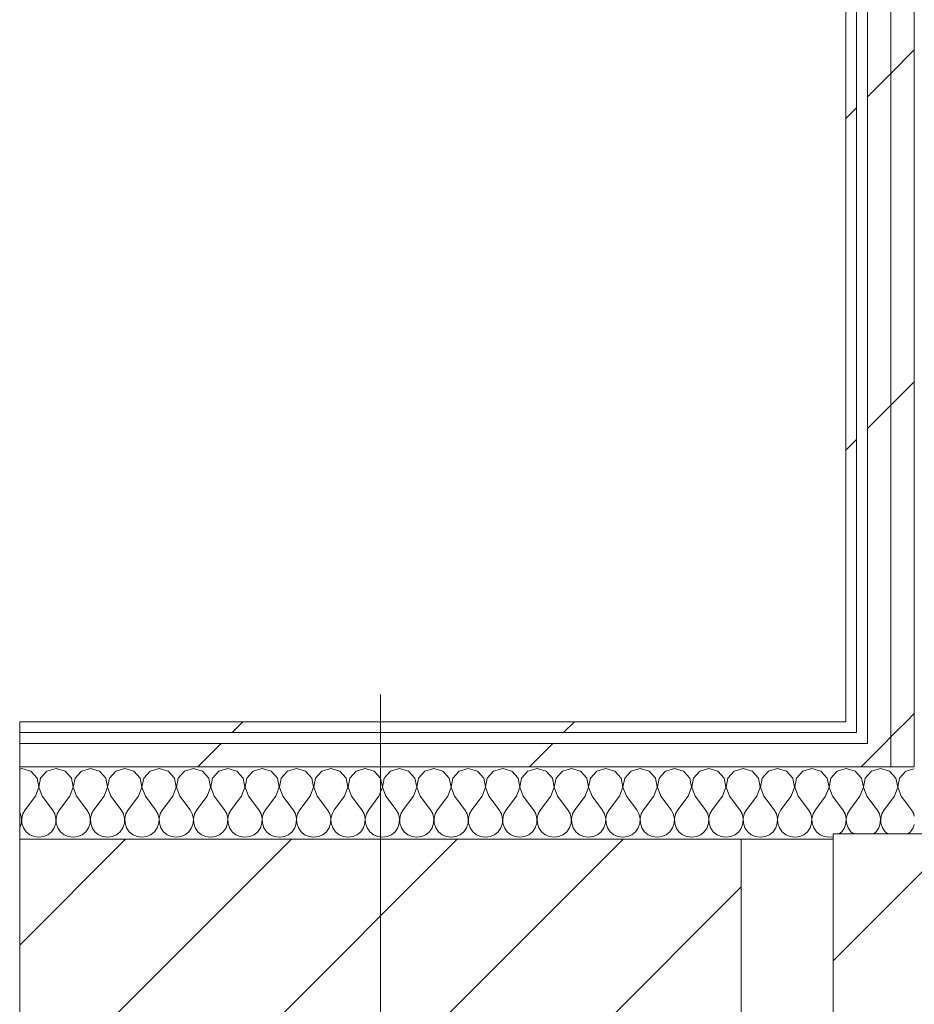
# Model space of a CAD drawing. Header units: millimetres. Extents: x -40968 to 11883, y -18816 to 4378.
# Tile 102 of 209: x -12887 to -12391, y -1153 to -608. Entities that reach past the tile are written whole.
import ezdxf

# ---------------------------------------------------------------- set-up
doc = ezdxf.new("R2010")
doc.units = ezdxf.units.MM
doc.header["$MEASUREMENT"] = 0
doc.linetypes.add('Wipeout_Contour', pattern=[1000, 0, -1000])
doc.layers.add('10_ESTR_Pilars', color=7, linetype='Continuous')
doc.layers.add('Nuevo_08_E_Envans secs', color=7, linetype='Continuous')
for name, color, linetype, lineweight in [('10_ESTR_Pilars_Pluma_Nº__20', 1, 'Continuous', 5), ('10_ESTR_Pilars_Pluma_Nº__28', 7, 'Continuous', 20), ('10_ESTR_Pilars_Pluma_Nº__42', 8, 'Continuous', 25), ('Nuevo_08_E_Envans secs_Pluma_Nº__1', 7, 'Continuous', 5)]:
    doc.layers.add(name, color=color, linetype=linetype, lineweight=lineweight)
for name, color, linetype, lineweight, true_color in [('Nuevo_08_E_Envans secs_Pluma_Nº__102', 7, 'Continuous', 5, 0xcccccc), ('Nuevo_08_E_Envans secs_Pluma_Nº__171', 171, 'Continuous', 13, 0xaaaaff), ('Nuevo_08_E_Envans secs_Pluma_Nº__177', 7, 'Continuous', 15, 0xf7e046)]:
    doc.layers.add(name, color=color, linetype=linetype, lineweight=lineweight, true_color=true_color)
pattern_1 = [(45, (0, 0), (-183.848, 183.848), [195, -65]), (45, (7e-14, 183.85), (-183.848, 183.848), [195, -65])]
pattern_2 = [(45, (0, 0), (-45.96194, 45.96194), [])]

# ---------------------------------------------------------------- blocks, each defined once
blk = doc.blocks.new('*X239')
at = {"layer": 'Nuevo_08_E_Envans secs_Pluma_Nº__102', "color": 254, "linetype": 'Continuous', "lineweight": 5, "true_color": 0xcccccc}
for p, q in [((-12885.71, -1022.76), (-12886.81, -1023.07)), ((-12880.71, -1024.18), (-12885.71, -1022.76)), ((-12877.2, -1028.02), (-12880.71, -1024.18)), ((-12871.67, -1024.18), (-12875.19, -1028.02)), ((-12866.67, -1022.76), (-12871.67, -1024.18)), ((-12861.66, -1024.18), (-12866.67, -1022.76)), ((-12858.15, -1028.02), (-12861.66, -1024.18)), ((-12852.63, -1024.18), (-12856.14, -1028.02)), ((-12847.62, -1022.76), (-12852.63, -1024.18)), ((-12842.61, -1024.18), (-12847.62, -1022.76)), ((-12839.1, -1028.02), (-12842.61, -1024.18)), ((-12833.58, -1024.18), (-12837.09, -1028.02)), ((-12828.57, -1022.76), (-12833.58, -1024.18)), ((-12823.56, -1024.18), (-12828.57, -1022.76)), ((-12820.05, -1028.02), (-12823.56, -1024.18)), ((-12814.53, -1024.18), (-12818.04, -1028.02)), ((-12809.52, -1022.76), (-12814.53, -1024.18)), ((-12804.52, -1024.18), (-12809.52, -1022.76)), ((-12801.01, -1028.02), (-12804.52, -1024.18)), ((-12795.48, -1024.18), (-12798.99, -1028.02)), ((-12790.48, -1022.76), (-12795.48, -1024.18)), ((-12785.47, -1024.18), (-12790.48, -1022.76)), ((-12781.96, -1028.02), (-12785.47, -1024.18)), ((-12776.44, -1024.18), (-12779.95, -1028.02)), ((-12771.43, -1022.76), (-12776.44, -1024.18)), ((-12766.42, -1024.18), (-12771.43, -1022.76)), ((-12762.91, -1028.02), (-12766.42, -1024.18)), ((-12757.39, -1024.18), (-12760.9, -1028.02)), ((-12752.38, -1022.76), (-12757.39, -1024.18)), ((-12747.37, -1024.18), (-12752.38, -1022.76)), ((-12743.86, -1028.02), (-12747.37, -1024.18)), ((-12738.34, -1024.18), (-12741.85, -1028.02)), ((-12733.33, -1022.76), (-12738.34, -1024.18)), ((-12728.33, -1024.18), (-12733.33, -1022.76)), ((-12724.81, -1028.02), (-12728.33, -1024.18)), ((-12719.29, -1024.18), (-12722.8, -1028.02)), ((-12714.29, -1022.76), (-12719.29, -1024.18)), ((-12709.28, -1024.18), (-12714.29, -1022.76)), ((-12705.77, -1028.02), (-12709.28, -1024.18)), ((-12700.25, -1024.18), (-12703.76, -1028.02)), ((-12695.24, -1022.76), (-12700.25, -1024.18)), ((-12690.23, -1024.18), (-12695.24, -1022.76)), ((-12686.72, -1028.02), (-12690.23, -1024.18)), ((-12681.2, -1024.18), (-12684.71, -1028.02)), ((-12676.19, -1022.76), (-12681.2, -1024.18)), ((-12671.18, -1024.18), (-12676.19, -1022.76)), ((-12667.67, -1028.02), (-12671.18, -1024.18)), ((-12662.15, -1024.18), (-12665.66, -1028.02)), ((-12657.14, -1022.76), (-12662.15, -1024.18)), ((-12652.14, -1024.18), (-12657.14, -1022.76)), ((-12648.62, -1028.02), (-12652.14, -1024.18)), ((-12643.1, -1024.18), (-12646.61, -1028.02)), ((-12638.1, -1022.76), (-12643.1, -1024.18)), ((-12633.09, -1024.18), (-12638.1, -1022.76)), ((-12629.58, -1028.02), (-12633.09, -1024.18)), ((-12624.05, -1024.18), (-12627.57, -1028.02)), ((-12619.05, -1022.76), (-12624.05, -1024.18)), ((-12614.04, -1024.18), (-12619.05, -1022.76)), ((-12610.53, -1028.02), (-12614.04, -1024.18)), ((-12605.01, -1024.18), (-12608.52, -1028.02)), ((-12600, -1022.76), (-12605.01, -1024.18)), ((-12594.99, -1024.18), (-12600, -1022.76)), ((-12591.48, -1028.02), (-12594.99, -1024.18)), ((-12585.96, -1024.18), (-12589.47, -1028.02)), ((-12580.95, -1022.76), (-12585.96, -1024.18)), ((-12575.95, -1024.18), (-12580.95, -1022.76)), ((-12572.43, -1028.02), (-12575.95, -1024.18)), ((-12566.91, -1024.18), (-12570.42, -1028.02)), ((-12561.9, -1022.76), (-12566.91, -1024.18)), ((-12556.9, -1024.18), (-12561.9, -1022.76)), ((-12553.39, -1028.02), (-12556.9, -1024.18)), ((-12547.86, -1024.18), (-12551.38, -1028.02)), ((-12542.86, -1022.76), (-12547.86, -1024.18)), ((-12537.85, -1024.18), (-12542.86, -1022.76)), ((-12534.34, -1028.02), (-12537.85, -1024.18)), ((-12528.82, -1024.18), (-12532.33, -1028.02)), ((-12523.81, -1022.76), (-12528.82, -1024.18)), ((-12518.8, -1024.18), (-12523.81, -1022.76)), ((-12515.29, -1028.02), (-12518.8, -1024.18)), ((-12509.77, -1024.18), (-12513.28, -1028.02)), ((-12504.76, -1022.76), (-12509.77, -1024.18)), ((-12499.75, -1024.18), (-12504.76, -1022.76)), ((-12496.24, -1028.02), (-12499.75, -1024.18)), ((-12490.72, -1024.18), (-12494.23, -1028.02)), ((-12485.71, -1022.76), (-12490.72, -1024.18)), ((-12480.71, -1024.18), (-12485.71, -1022.76)), ((-12477.2, -1028.02), (-12480.71, -1024.18)), ((-12471.67, -1024.18), (-12475.19, -1028.02)), ((-12466.67, -1022.76), (-12471.67, -1024.18)), ((-12461.66, -1024.18), (-12466.67, -1022.76)), ((-12458.15, -1028.02), (-12461.66, -1024.18)), ((-12452.63, -1024.18), (-12456.14, -1028.02)), ((-12447.62, -1022.76), (-12452.63, -1024.18)), ((-12442.61, -1024.18), (-12447.62, -1022.76)), ((-12439.1, -1028.02), (-12442.61, -1024.18)), ((-12433.58, -1024.18), (-12437.09, -1028.02)), ((-12428.57, -1022.76), (-12433.58, -1024.18)), ((-12423.56, -1024.18), (-12428.57, -1022.76)), ((-12420.05, -1028.02), (-12423.56, -1024.18)), ((-12414.53, -1024.18), (-12418.04, -1028.02)), ((-12409.52, -1022.76), (-12414.53, -1024.18)), ((-12404.52, -1024.18), (-12409.52, -1022.76)), ((-12401.01, -1028.02), (-12404.52, -1024.18)), ((-12395.48, -1024.18), (-12398.99, -1028.02)), ((-12390.84, -1022.86), (-12395.48, -1024.18)), ((-12876.23, -1033.14), (-12877.2, -1028.02)), ((-12875.19, -1028.02), (-12876.15, -1033.14)), ((-12857.18, -1033.14), (-12858.15, -1028.02)), ((-12856.14, -1028.02), (-12857.1, -1033.14)), ((-12838.13, -1033.14), (-12839.1, -1028.02)), ((-12837.09, -1028.02), (-12838.06, -1033.14)), ((-12819.09, -1033.14), (-12820.05, -1028.02)), ((-12818.04, -1028.02), (-12819.01, -1033.14)), ((-12800.04, -1033.14), (-12801.01, -1028.02)), ((-12798.99, -1028.02), (-12799.96, -1033.14)), ((-12780.99, -1033.14), (-12781.96, -1028.02)), ((-12779.95, -1028.02), (-12780.91, -1033.14)), ((-12761.94, -1033.14), (-12762.91, -1028.02)), ((-12760.9, -1028.02), (-12761.87, -1033.14)), ((-12742.9, -1033.14), (-12743.86, -1028.02)), ((-12741.85, -1028.02), (-12742.82, -1033.14)), ((-12723.85, -1033.14), (-12724.81, -1028.02)), ((-12722.8, -1028.02), (-12723.77, -1033.14)), ((-12704.8, -1033.14), (-12705.77, -1028.02)), ((-12703.76, -1028.02), (-12704.72, -1033.14)), ((-12685.75, -1033.14), (-12686.72, -1028.02)), ((-12684.71, -1028.02), (-12685.68, -1033.14)), ((-12666.71, -1033.14), (-12667.67, -1028.02)), ((-12665.66, -1028.02), (-12666.63, -1033.14)), ((-12647.66, -1033.14), (-12648.62, -1028.02)), ((-12646.61, -1028.02), (-12647.58, -1033.14)), ((-12628.61, -1033.14), (-12629.58, -1028.02)), ((-12627.57, -1028.02), (-12628.53, -1033.14)), ((-12609.56, -1033.14), (-12610.53, -1028.02)), ((-12608.52, -1028.02), (-12609.49, -1033.14)), ((-12590.51, -1033.14), (-12591.48, -1028.02)), ((-12589.47, -1028.02), (-12590.44, -1033.14)), ((-12571.47, -1033.14), (-12572.43, -1028.02)), ((-12570.42, -1028.02), (-12571.39, -1033.14)), ((-12552.42, -1033.14), (-12553.39, -1028.02)), ((-12551.38, -1028.02), (-12552.34, -1033.14)), ((-12533.37, -1033.14), (-12534.34, -1028.02)), ((-12532.33, -1028.02), (-12533.29, -1033.14)), ((-12514.32, -1033.14), (-12515.29, -1028.02)), ((-12513.28, -1028.02), (-12514.25, -1033.14)), ((-12495.28, -1033.14), (-12496.24, -1028.02)), ((-12494.23, -1028.02), (-12495.2, -1033.14)), ((-12476.23, -1033.14), (-12477.2, -1028.02)), ((-12475.19, -1028.02), (-12476.15, -1033.14)), ((-12457.18, -1033.14), (-12458.15, -1028.02)), ((-12456.14, -1028.02), (-12457.1, -1033.14)), ((-12438.13, -1033.14), (-12439.1, -1028.02)), ((-12437.09, -1028.02), (-12438.06, -1033.14)), ((-12419.09, -1033.14), (-12420.05, -1028.02)), ((-12418.04, -1028.02), (-12419.01, -1033.14)), ((-12400.04, -1033.14), (-12401.01, -1028.02)), ((-12398.99, -1028.02), (-12399.96, -1033.14)), ((-12878.1, -1038), (-12876.23, -1033.14)), ((-12876.15, -1033.14), (-12874.29, -1038)), ((-12859.05, -1038), (-12857.18, -1033.14)), ((-12857.1, -1033.14), (-12855.24, -1038)), ((-12840, -1038), (-12838.13, -1033.14)), ((-12838.06, -1033.14), (-12836.19, -1038)), ((-12820.95, -1038), (-12819.09, -1033.14)), ((-12819.01, -1033.14), (-12817.14, -1038)), ((-12801.9, -1038), (-12800.04, -1033.14)), ((-12799.96, -1033.14), (-12798.1, -1038)), ((-12782.86, -1038), (-12780.99, -1033.14)), ((-12780.91, -1033.14), (-12779.05, -1038)), ((-12763.81, -1038), (-12761.94, -1033.14)), ((-12761.87, -1033.14), (-12760, -1038)), ((-12744.76, -1038), (-12742.9, -1033.14)), ((-12742.82, -1033.14), (-12740.95, -1038)), ((-12725.71, -1038), (-12723.85, -1033.14)), ((-12723.77, -1033.14), (-12721.9, -1038)), ((-12706.67, -1038), (-12704.8, -1033.14)), ((-12704.72, -1033.14), (-12702.86, -1038)), ((-12687.62, -1038), (-12685.75, -1033.14)), ((-12685.68, -1033.14), (-12683.81, -1038)), ((-12668.57, -1038), (-12666.71, -1033.14)), ((-12666.63, -1033.14), (-12664.76, -1038)), ((-12649.52, -1038), (-12647.66, -1033.14)), ((-12647.58, -1033.14), (-12645.71, -1038)), ((-12630.48, -1038), (-12628.61, -1033.14)), ((-12628.53, -1033.14), (-12626.67, -1038)), ((-12611.43, -1038), (-12609.56, -1033.14)), ((-12609.49, -1033.14), (-12607.62, -1038)), ((-12592.38, -1038), (-12590.51, -1033.14)), ((-12590.44, -1033.14), (-12588.57, -1038)), ((-12573.33, -1038), (-12571.47, -1033.14)), ((-12571.39, -1033.14), (-12569.52, -1038)), ((-12554.29, -1038), (-12552.42, -1033.14)), ((-12552.34, -1033.14), (-12550.48, -1038)), ((-12535.24, -1038), (-12533.37, -1033.14)), ((-12533.29, -1033.14), (-12531.43, -1038)), ((-12516.19, -1038), (-12514.32, -1033.14)), ((-12514.25, -1033.14), (-12512.38, -1038)), ((-12497.14, -1038), (-12495.28, -1033.14)), ((-12495.2, -1033.14), (-12493.33, -1038)), ((-12478.1, -1038), (-12476.23, -1033.14)), ((-12476.15, -1033.14), (-12474.29, -1038)), ((-12459.05, -1038), (-12457.18, -1033.14)), ((-12457.1, -1033.14), (-12455.24, -1038)), ((-12440, -1038), (-12438.13, -1033.14)), ((-12438.06, -1033.14), (-12436.19, -1038)), ((-12420.95, -1038), (-12419.09, -1033.14)), ((-12419.01, -1033.14), (-12417.14, -1038)), ((-12401.9, -1038), (-12400.04, -1033.14)), ((-12399.96, -1033.14), (-12398.1, -1038)), ((-12878.1, -1038), (-12883.81, -1045.61)), ((-12874.29, -1038), (-12868.57, -1045.61)), ((-12859.05, -1038), (-12864.76, -1045.61)), ((-12855.24, -1038), (-12849.52, -1045.61)), ((-12840, -1038), (-12845.71, -1045.61)), ((-12836.19, -1038), (-12830.48, -1045.61)), ((-12820.95, -1038), (-12826.67, -1045.61)), ((-12817.14, -1038), (-12811.43, -1045.61)), ((-12801.9, -1038), (-12807.62, -1045.61)), ((-12798.1, -1038), (-12792.38, -1045.61)), ((-12782.86, -1038), (-12788.57, -1045.61)), ((-12779.05, -1038), (-12773.33, -1045.61)), ((-12763.81, -1038), (-12769.52, -1045.61)), ((-12760, -1038), (-12754.29, -1045.61)), ((-12744.76, -1038), (-12750.48, -1045.61)), ((-12740.95, -1038), (-12735.24, -1045.61)), ((-12725.71, -1038), (-12731.43, -1045.61)), ((-12721.9, -1038), (-12716.19, -1045.61)), ((-12706.67, -1038), (-12712.38, -1045.61)), ((-12702.86, -1038), (-12697.14, -1045.61)), ((-12687.62, -1038), (-12693.33, -1045.61)), ((-12683.81, -1038), (-12678.1, -1045.61)), ((-12668.57, -1038), (-12674.29, -1045.61)), ((-12664.76, -1038), (-12659.05, -1045.61)), ((-12649.52, -1038), (-12655.24, -1045.61)), ((-12645.71, -1038), (-12640, -1045.61)), ((-12630.48, -1038), (-12636.19, -1045.61)), ((-12626.67, -1038), (-12620.95, -1045.61)), ((-12611.43, -1038), (-12617.14, -1045.61)), ((-12607.62, -1038), (-12601.9, -1045.61)), ((-12592.38, -1038), (-12598.1, -1045.61)), ((-12588.57, -1038), (-12582.86, -1045.61)), ((-12573.33, -1038), (-12579.05, -1045.61)), ((-12569.52, -1038), (-12563.81, -1045.61)), ((-12554.29, -1038), (-12560, -1045.61)), ((-12550.48, -1038), (-12544.76, -1045.61)), ((-12535.24, -1038), (-12540.95, -1045.61)), ((-12531.43, -1038), (-12525.71, -1045.61)), ((-12516.19, -1038), (-12521.9, -1045.61)), ((-12512.38, -1038), (-12506.67, -1045.61)), ((-12497.14, -1038), (-12502.86, -1045.61)), ((-12493.33, -1038), (-12487.62, -1045.61)), ((-12478.1, -1038), (-12483.81, -1045.61)), ((-12474.29, -1038), (-12468.57, -1045.61)), ((-12459.05, -1038), (-12464.76, -1045.61)), ((-12455.24, -1038), (-12449.52, -1045.61)), ((-12440, -1038), (-12445.71, -1045.61)), ((-12436.19, -1038), (-12430.48, -1045.61)), ((-12420.95, -1038), (-12426.67, -1045.61)), ((-12417.14, -1038), (-12411.43, -1045.61)), ((-12401.9, -1038), (-12407.62, -1045.61)), ((-12398.1, -1038), (-12392.38, -1045.61)), ((-12886.35, -1047.91), (-12886.81, -1047.08)), ((-12883.81, -1045.61), (-12885.08, -1047.91)), ((-12867.3, -1047.91), (-12868.57, -1045.61)), ((-12864.76, -1045.61), (-12866.03, -1047.91)), ((-12848.25, -1047.91), (-12849.52, -1045.61)), ((-12845.71, -1045.61), (-12846.99, -1047.91)), ((-12829.2, -1047.91), (-12830.48, -1045.61)), ((-12826.67, -1045.61), (-12827.94, -1047.91)), ((-12810.16, -1047.91), (-12811.43, -1045.61)), ((-12807.62, -1045.61), (-12808.89, -1047.91)), ((-12791.11, -1047.91), (-12792.38, -1045.61)), ((-12788.57, -1045.61), (-12789.84, -1047.91)), ((-12772.06, -1047.91), (-12773.33, -1045.61)), ((-12769.52, -1045.61), (-12770.8, -1047.91)), ((-12753.01, -1047.91), (-12754.29, -1045.61)), ((-12750.48, -1045.61), (-12751.75, -1047.91)), ((-12733.97, -1047.91), (-12735.24, -1045.61)), ((-12731.43, -1045.61), (-12732.7, -1047.91)), ((-12714.92, -1047.91), (-12716.19, -1045.61)), ((-12712.38, -1045.61), (-12713.65, -1047.91)), ((-12695.87, -1047.91), (-12697.14, -1045.61)), ((-12693.33, -1045.61), (-12694.6, -1047.91)), ((-12676.82, -1047.91), (-12678.1, -1045.61)), ((-12674.29, -1045.61), (-12675.56, -1047.91)), ((-12657.78, -1047.91), (-12659.05, -1045.61)), ((-12655.24, -1045.61), (-12656.51, -1047.91)), ((-12638.73, -1047.91), (-12640, -1045.61)), ((-12636.19, -1045.61), (-12637.46, -1047.91)), ((-12619.68, -1047.91), (-12620.95, -1045.61)), ((-12617.14, -1045.61), (-12618.41, -1047.91)), ((-12600.63, -1047.91), (-12601.9, -1045.61)), ((-12598.1, -1045.61), (-12599.37, -1047.91)), ((-12581.59, -1047.91), (-12582.86, -1045.61)), ((-12579.05, -1045.61), (-12580.32, -1047.91)), ((-12562.54, -1047.91), (-12563.81, -1045.61)), ((-12560, -1045.61), (-12561.27, -1047.91)), ((-12543.49, -1047.91), (-12544.76, -1045.61)), ((-12540.95, -1045.61), (-12542.22, -1047.91)), ((-12524.44, -1047.91), (-12525.71, -1045.61)), ((-12521.9, -1045.61), (-12523.18, -1047.91)), ((-12505.4, -1047.91), (-12506.67, -1045.61)), ((-12502.86, -1045.61), (-12504.13, -1047.91)), ((-12486.35, -1047.91), (-12487.62, -1045.61)), ((-12483.81, -1045.61), (-12485.08, -1047.91)), ((-12467.3, -1047.91), (-12468.57, -1045.61)), ((-12464.76, -1045.61), (-12466.03, -1047.91)), ((-12448.25, -1047.91), (-12449.52, -1045.61)), ((-12445.71, -1045.61), (-12446.99, -1047.91)), ((-12429.2, -1047.91), (-12430.48, -1045.61)), ((-12426.67, -1045.61), (-12427.94, -1047.91)), ((-12410.16, -1047.91), (-12411.43, -1045.61)), ((-12407.62, -1045.61), (-12408.89, -1047.91)), ((-12391.11, -1047.91), (-12392.38, -1045.61)), ((-12885.75, -1050.47), (-12886.35, -1047.91)), ((-12885.88, -1053.1), (-12885.75, -1050.47)), ((-12885.08, -1047.91), (-12885.68, -1050.47)), ((-12885.68, -1050.47), (-12885.55, -1053.1)), ((-12866.71, -1050.47), (-12867.3, -1047.91)), ((-12866.83, -1053.1), (-12866.71, -1050.47)), ((-12866.03, -1047.91), (-12866.63, -1050.47)), ((-12866.63, -1050.47), (-12866.5, -1053.1)), ((-12847.66, -1050.47), (-12848.25, -1047.91)), ((-12847.78, -1053.1), (-12847.66, -1050.47)), ((-12846.99, -1047.91), (-12847.58, -1050.47)), ((-12847.58, -1050.47), (-12847.45, -1053.1)), ((-12828.61, -1050.47), (-12829.2, -1047.91)), ((-12828.74, -1053.1), (-12828.61, -1050.47)), ((-12827.94, -1047.91), (-12828.53, -1050.47)), ((-12828.53, -1050.47), (-12828.41, -1053.1)), ((-12809.56, -1050.47), (-12810.16, -1047.91)), ((-12809.69, -1053.1), (-12809.56, -1050.47)), ((-12808.89, -1047.91), (-12809.49, -1050.47)), ((-12809.49, -1050.47), (-12809.36, -1053.1)), ((-12790.51, -1050.47), (-12791.11, -1047.91)), ((-12790.64, -1053.1), (-12790.51, -1050.47)), ((-12789.84, -1047.91), (-12790.44, -1050.47)), ((-12790.44, -1050.47), (-12790.31, -1053.1)), ((-12771.47, -1050.47), (-12772.06, -1047.91)), ((-12771.59, -1053.1), (-12771.47, -1050.47)), ((-12770.8, -1047.91), (-12771.39, -1050.47)), ((-12771.39, -1050.47), (-12771.26, -1053.1)), ((-12752.42, -1050.47), (-12753.01, -1047.91)), ((-12752.55, -1053.1), (-12752.42, -1050.47)), ((-12751.75, -1047.91), (-12752.34, -1050.47)), ((-12752.34, -1050.47), (-12752.22, -1053.1)), ((-12733.37, -1050.47), (-12733.97, -1047.91)), ((-12733.5, -1053.1), (-12733.37, -1050.47)), ((-12732.7, -1047.91), (-12733.29, -1050.47)), ((-12733.29, -1050.47), (-12733.17, -1053.1)), ((-12714.32, -1050.47), (-12714.92, -1047.91)), ((-12714.45, -1053.1), (-12714.32, -1050.47)), ((-12713.65, -1047.91), (-12714.25, -1050.47)), ((-12714.25, -1050.47), (-12714.12, -1053.1)), ((-12695.28, -1050.47), (-12695.87, -1047.91)), ((-12695.4, -1053.1), (-12695.28, -1050.47)), ((-12694.6, -1047.91), (-12695.2, -1050.47)), ((-12695.2, -1050.47), (-12695.07, -1053.1)), ((-12676.23, -1050.47), (-12676.82, -1047.91)), ((-12676.36, -1053.1), (-12676.23, -1050.47)), ((-12675.56, -1047.91), (-12676.15, -1050.47)), ((-12676.15, -1050.47), (-12676.02, -1053.1)), ((-12657.18, -1050.47), (-12657.78, -1047.91)), ((-12657.31, -1053.1), (-12657.18, -1050.47)), ((-12656.51, -1047.91), (-12657.1, -1050.47)), ((-12657.1, -1050.47), (-12656.98, -1053.1)), ((-12638.13, -1050.47), (-12638.73, -1047.91)), ((-12638.26, -1053.1), (-12638.13, -1050.47)), ((-12637.46, -1047.91), (-12638.06, -1050.47)), ((-12638.06, -1050.47), (-12637.93, -1053.1)), ((-12619.09, -1050.47), (-12619.68, -1047.91)), ((-12619.21, -1053.1), (-12619.09, -1050.47)), ((-12618.41, -1047.91), (-12619.01, -1050.47)), ((-12619.01, -1050.47), (-12618.88, -1053.1)), ((-12600.04, -1050.47), (-12600.63, -1047.91)), ((-12600.17, -1053.1), (-12600.04, -1050.47)), ((-12599.37, -1047.91), (-12599.96, -1050.47)), ((-12599.96, -1050.47), (-12599.83, -1053.1)), ((-12580.99, -1050.47), (-12581.59, -1047.91)), ((-12581.12, -1053.1), (-12580.99, -1050.47)), ((-12580.32, -1047.91), (-12580.91, -1050.47)), ((-12580.91, -1050.47), (-12580.79, -1053.1)), ((-12561.94, -1050.47), (-12562.54, -1047.91)), ((-12562.07, -1053.1), (-12561.94, -1050.47)), ((-12561.27, -1047.91), (-12561.87, -1050.47)), ((-12561.87, -1050.47), (-12561.74, -1053.1)), ((-12542.9, -1050.47), (-12543.49, -1047.91)), ((-12543.02, -1053.1), (-12542.9, -1050.47)), ((-12542.22, -1047.91), (-12542.82, -1050.47)), ((-12542.82, -1050.47), (-12542.69, -1053.1)), ((-12523.85, -1050.47), (-12524.44, -1047.91)), ((-12523.98, -1053.1), (-12523.85, -1050.47)), ((-12523.18, -1047.91), (-12523.77, -1050.47)), ((-12523.77, -1050.47), (-12523.64, -1053.1)), ((-12504.8, -1050.47), (-12505.4, -1047.91)), ((-12504.93, -1053.1), (-12504.8, -1050.47)), ((-12504.13, -1047.91), (-12504.72, -1050.47)), ((-12504.72, -1050.47), (-12504.6, -1053.1)), ((-12485.75, -1050.47), (-12486.35, -1047.91)), ((-12485.88, -1053.1), (-12485.75, -1050.47)), ((-12485.08, -1047.91), (-12485.68, -1050.47)), ((-12485.68, -1050.47), (-12485.55, -1053.1)), ((-12466.71, -1050.47), (-12467.3, -1047.91)), ((-12466.83, -1053.1), (-12466.71, -1050.47)), ((-12466.03, -1047.91), (-12466.63, -1050.47)), ((-12466.63, -1050.47), (-12466.5, -1053.1)), ((-12447.66, -1050.47), (-12448.25, -1047.91)), ((-12447.78, -1053.1), (-12447.66, -1050.47)), ((-12446.99, -1047.91), (-12447.58, -1050.47)), ((-12447.58, -1050.47), (-12447.45, -1053.1)), ((-12428.61, -1050.47), (-12429.2, -1047.91)), ((-12428.74, -1053.1), (-12428.61, -1050.47)), ((-12427.94, -1047.91), (-12428.53, -1050.47)), ((-12428.53, -1050.47), (-12428.41, -1053.1)), ((-12409.56, -1050.47), (-12410.16, -1047.91)), ((-12409.69, -1053.1), (-12409.56, -1050.47)), ((-12408.89, -1047.91), (-12409.49, -1050.47)), ((-12409.49, -1050.47), (-12409.36, -1053.1)), ((-12390.84, -1049.09), (-12391.11, -1047.91)), ((-12886.81, -1055.72), (-12886.72, -1055.59)), ((-12886.72, -1055.59), (-12885.88, -1053.1)), ((-12885.55, -1053.1), (-12884.71, -1055.59)), ((-12884.71, -1055.59), (-12883.22, -1057.75)), ((-12883.22, -1057.75), (-12881.2, -1059.43)), ((-12871.18, -1059.43), (-12869.16, -1057.75)), ((-12869.16, -1057.75), (-12867.67, -1055.59)), ((-12867.67, -1055.59), (-12866.83, -1053.1)), ((-12866.5, -1053.1), (-12865.66, -1055.59)), ((-12865.66, -1055.59), (-12864.17, -1057.75)), ((-12864.17, -1057.75), (-12862.15, -1059.43)), ((-12852.14, -1059.43), (-12850.11, -1057.75)), ((-12850.11, -1057.75), (-12848.62, -1055.59)), ((-12848.62, -1055.59), (-12847.78, -1053.1)), ((-12847.45, -1053.1), (-12846.61, -1055.59)), ((-12846.61, -1055.59), (-12845.13, -1057.75)), ((-12845.13, -1057.75), (-12843.1, -1059.43)), ((-12833.09, -1059.43), (-12831.06, -1057.75)), ((-12831.06, -1057.75), (-12829.58, -1055.59)), ((-12829.58, -1055.59), (-12828.74, -1053.1)), ((-12828.41, -1053.1), (-12827.57, -1055.59)), ((-12827.57, -1055.59), (-12826.08, -1057.75)), ((-12826.08, -1057.75), (-12824.05, -1059.43)), ((-12814.04, -1059.43), (-12812.02, -1057.75)), ((-12812.02, -1057.75), (-12810.53, -1055.59)), ((-12810.53, -1055.59), (-12809.69, -1053.1)), ((-12809.36, -1053.1), (-12808.52, -1055.59)), ((-12808.52, -1055.59), (-12807.03, -1057.75)), ((-12807.03, -1057.75), (-12805.01, -1059.43)), ((-12794.99, -1059.43), (-12792.97, -1057.75)), ((-12792.97, -1057.75), (-12791.48, -1055.59)), ((-12791.48, -1055.59), (-12790.64, -1053.1)), ((-12790.31, -1053.1), (-12789.47, -1055.59)), ((-12789.47, -1055.59), (-12787.98, -1057.75)), ((-12787.98, -1057.75), (-12785.96, -1059.43)), ((-12775.95, -1059.43), (-12773.92, -1057.75)), ((-12773.92, -1057.75), (-12772.43, -1055.59)), ((-12772.43, -1055.59), (-12771.59, -1053.1)), ((-12771.26, -1053.1), (-12770.42, -1055.59)), ((-12770.42, -1055.59), (-12768.94, -1057.75)), ((-12768.94, -1057.75), (-12766.91, -1059.43)), ((-12756.9, -1059.43), (-12754.87, -1057.75)), ((-12754.87, -1057.75), (-12753.39, -1055.59)), ((-12753.39, -1055.59), (-12752.55, -1053.1)), ((-12752.22, -1053.1), (-12751.38, -1055.59)), ((-12751.38, -1055.59), (-12749.89, -1057.75)), ((-12749.89, -1057.75), (-12747.86, -1059.43)), ((-12737.85, -1059.43), (-12735.83, -1057.75)), ((-12735.83, -1057.75), (-12734.34, -1055.59)), ((-12734.34, -1055.59), (-12733.5, -1053.1)), ((-12733.17, -1053.1), (-12732.33, -1055.59)), ((-12732.33, -1055.59), (-12730.84, -1057.75)), ((-12730.84, -1057.75), (-12728.82, -1059.43)), ((-12718.8, -1059.43), (-12716.78, -1057.75)), ((-12716.78, -1057.75), (-12715.29, -1055.59)), ((-12715.29, -1055.59), (-12714.45, -1053.1)), ((-12714.12, -1053.1), (-12713.28, -1055.59)), ((-12713.28, -1055.59), (-12711.79, -1057.75)), ((-12711.79, -1057.75), (-12709.77, -1059.43)), ((-12699.75, -1059.43), (-12697.73, -1057.75)), ((-12697.73, -1057.75), (-12696.24, -1055.59)), ((-12696.24, -1055.59), (-12695.4, -1053.1)), ((-12695.07, -1053.1), (-12694.23, -1055.59)), ((-12694.23, -1055.59), (-12692.74, -1057.75)), ((-12692.74, -1057.75), (-12690.72, -1059.43)), ((-12680.71, -1059.43), (-12678.68, -1057.75)), ((-12678.68, -1057.75), (-12677.2, -1055.59)), ((-12677.2, -1055.59), (-12676.36, -1053.1)), ((-12676.02, -1053.1), (-12675.19, -1055.59)), ((-12675.19, -1055.59), (-12673.7, -1057.75)), ((-12673.7, -1057.75), (-12671.67, -1059.43)), ((-12661.66, -1059.43), (-12659.64, -1057.75)), ((-12659.64, -1057.75), (-12658.15, -1055.59)), ((-12658.15, -1055.59), (-12657.31, -1053.1)), ((-12656.98, -1053.1), (-12656.14, -1055.59)), ((-12656.14, -1055.59), (-12654.65, -1057.75)), ((-12654.65, -1057.75), (-12652.63, -1059.43)), ((-12642.61, -1059.43), (-12640.59, -1057.75)), ((-12640.59, -1057.75), (-12639.1, -1055.59)), ((-12639.1, -1055.59), (-12638.26, -1053.1)), ((-12637.93, -1053.1), (-12637.09, -1055.59)), ((-12637.09, -1055.59), (-12635.6, -1057.75)), ((-12635.6, -1057.75), (-12633.58, -1059.43)), ((-12623.56, -1059.43), (-12621.54, -1057.75)), ((-12621.54, -1057.75), (-12620.05, -1055.59)), ((-12620.05, -1055.59), (-12619.21, -1053.1)), ((-12618.88, -1053.1), (-12618.04, -1055.59)), ((-12618.04, -1055.59), (-12616.55, -1057.75)), ((-12616.55, -1057.75), (-12614.53, -1059.43)), ((-12604.52, -1059.43), (-12602.49, -1057.75)), ((-12602.49, -1057.75), (-12601.01, -1055.59)), ((-12601.01, -1055.59), (-12600.17, -1053.1)), ((-12599.83, -1053.1), (-12598.99, -1055.59)), ((-12598.99, -1055.59), (-12597.51, -1057.75)), ((-12597.51, -1057.75), (-12595.48, -1059.43)), ((-12585.47, -1059.43), (-12583.45, -1057.75)), ((-12583.45, -1057.75), (-12581.96, -1055.59)), ((-12581.96, -1055.59), (-12581.12, -1053.1)), ((-12580.79, -1053.1), (-12579.95, -1055.59)), ((-12579.95, -1055.59), (-12578.46, -1057.75)), ((-12578.46, -1057.75), (-12576.44, -1059.43)), ((-12566.42, -1059.43), (-12564.4, -1057.75)), ((-12564.4, -1057.75), (-12562.91, -1055.59)), ((-12562.91, -1055.59), (-12562.07, -1053.1)), ((-12561.74, -1053.1), (-12560.9, -1055.59)), ((-12560.9, -1055.59), (-12559.41, -1057.75)), ((-12559.41, -1057.75), (-12557.39, -1059.43)), ((-12547.37, -1059.43), (-12545.35, -1057.75)), ((-12545.35, -1057.75), (-12543.86, -1055.59)), ((-12543.86, -1055.59), (-12543.02, -1053.1)), ((-12542.69, -1053.1), (-12541.85, -1055.59)), ((-12541.85, -1055.59), (-12540.36, -1057.75)), ((-12540.36, -1057.75), (-12538.34, -1059.43)), ((-12528.33, -1059.43), (-12526.3, -1057.75)), ((-12526.3, -1057.75), (-12524.81, -1055.59)), ((-12524.81, -1055.59), (-12523.98, -1053.1)), ((-12523.64, -1053.1), (-12522.8, -1055.59)), ((-12522.8, -1055.59), (-12521.32, -1057.75)), ((-12521.32, -1057.75), (-12519.29, -1059.43)), ((-12509.28, -1059.43), (-12507.26, -1057.75)), ((-12507.26, -1057.75), (-12505.77, -1055.59)), ((-12505.77, -1055.59), (-12504.93, -1053.1)), ((-12504.6, -1053.1), (-12503.76, -1055.59)), ((-12503.76, -1055.59), (-12502.27, -1057.75)), ((-12502.27, -1057.75), (-12500.25, -1059.43)), ((-12490.23, -1059.43), (-12488.21, -1057.75)), ((-12488.21, -1057.75), (-12486.72, -1055.59)), ((-12486.72, -1055.59), (-12485.88, -1053.1)), ((-12485.55, -1053.1), (-12484.71, -1055.59)), ((-12484.71, -1055.59), (-12483.22, -1057.75)), ((-12483.22, -1057.75), (-12481.2, -1059.43)), ((-12471.18, -1059.43), (-12469.16, -1057.75)), ((-12469.16, -1057.75), (-12467.67, -1055.59)), ((-12467.67, -1055.59), (-12466.83, -1053.1)), ((-12466.5, -1053.1), (-12465.66, -1055.59)), ((-12465.66, -1055.59), (-12464.17, -1057.75)), ((-12464.17, -1057.75), (-12462.15, -1059.43)), ((-12452.14, -1059.43), (-12450.11, -1057.75)), ((-12450.11, -1057.75), (-12448.62, -1055.59)), ((-12448.62, -1055.59), (-12447.78, -1053.1)), ((-12447.45, -1053.1), (-12446.61, -1055.59)), ((-12446.61, -1055.59), (-12445.13, -1057.75)), ((-12445.13, -1057.75), (-12443.1, -1059.43)), ((-12432.54, -1058.98), (-12431.06, -1057.75)), ((-12431.06, -1057.75), (-12429.58, -1055.59)), ((-12429.58, -1055.59), (-12428.74, -1053.1)), ((-12428.41, -1053.1), (-12427.57, -1055.59)), ((-12427.57, -1055.59), (-12426.08, -1057.75)), ((-12426.08, -1057.75), (-12424.6, -1058.98)), ((-12413.49, -1058.98), (-12412.02, -1057.75)), ((-12412.02, -1057.75), (-12410.53, -1055.59)), ((-12410.53, -1055.59), (-12409.69, -1053.1)), ((-12409.36, -1053.1), (-12408.52, -1055.59)), ((-12408.52, -1055.59), (-12407.03, -1057.75)), ((-12407.03, -1057.75), (-12405.56, -1058.98)), ((-12394.44, -1058.98), (-12392.97, -1057.75)), ((-12392.97, -1057.75), (-12391.48, -1055.59)), ((-12391.48, -1055.59), (-12390.84, -1053.67)), ((-12881.2, -1059.43), (-12878.79, -1060.49)), ((-12878.79, -1060.49), (-12876.19, -1060.85)), ((-12876.19, -1060.85), (-12873.59, -1060.49)), ((-12873.59, -1060.49), (-12871.18, -1059.43)), ((-12862.15, -1059.43), (-12859.75, -1060.49)), ((-12859.75, -1060.49), (-12857.14, -1060.85)), ((-12857.14, -1060.85), (-12854.54, -1060.49)), ((-12854.54, -1060.49), (-12852.14, -1059.43)), ((-12843.1, -1059.43), (-12840.7, -1060.49)), ((-12840.7, -1060.49), (-12838.1, -1060.85)), ((-12838.1, -1060.85), (-12835.49, -1060.49)), ((-12835.49, -1060.49), (-12833.09, -1059.43)), ((-12824.05, -1059.43), (-12821.65, -1060.49)), ((-12821.65, -1060.49), (-12819.05, -1060.85)), ((-12819.05, -1060.85), (-12816.45, -1060.49)), ((-12816.45, -1060.49), (-12814.04, -1059.43)), ((-12805.01, -1059.43), (-12802.6, -1060.49)), ((-12802.6, -1060.49), (-12800, -1060.85)), ((-12800, -1060.85), (-12797.4, -1060.49)), ((-12797.4, -1060.49), (-12794.99, -1059.43)), ((-12785.96, -1059.43), (-12783.55, -1060.49)), ((-12783.55, -1060.49), (-12780.95, -1060.85)), ((-12780.95, -1060.85), (-12778.35, -1060.49)), ((-12778.35, -1060.49), (-12775.95, -1059.43)), ((-12766.91, -1059.43), (-12764.51, -1060.49)), ((-12764.51, -1060.49), (-12761.9, -1060.85)), ((-12761.9, -1060.85), (-12759.3, -1060.49)), ((-12759.3, -1060.49), (-12756.9, -1059.43)), ((-12747.86, -1059.43), (-12745.46, -1060.49)), ((-12745.46, -1060.49), (-12742.86, -1060.85)), ((-12742.86, -1060.85), (-12740.25, -1060.49)), ((-12740.25, -1060.49), (-12737.85, -1059.43)), ((-12728.82, -1059.43), (-12726.41, -1060.49)), ((-12726.41, -1060.49), (-12723.81, -1060.85)), ((-12723.81, -1060.85), (-12721.21, -1060.49)), ((-12721.21, -1060.49), (-12718.8, -1059.43)), ((-12709.77, -1059.43), (-12707.36, -1060.49)), ((-12707.36, -1060.49), (-12704.76, -1060.85)), ((-12704.76, -1060.85), (-12702.16, -1060.49)), ((-12702.16, -1060.49), (-12699.75, -1059.43)), ((-12690.72, -1059.43), (-12688.32, -1060.49)), ((-12688.32, -1060.49), (-12685.71, -1060.85)), ((-12685.71, -1060.85), (-12683.11, -1060.49)), ((-12683.11, -1060.49), (-12680.71, -1059.43)), ((-12671.67, -1059.43), (-12669.27, -1060.49)), ((-12669.27, -1060.49), (-12666.67, -1060.85)), ((-12666.67, -1060.85), (-12664.06, -1060.49)), ((-12664.06, -1060.49), (-12661.66, -1059.43)), ((-12652.63, -1059.43), (-12650.22, -1060.49)), ((-12650.22, -1060.49), (-12647.62, -1060.85)), ((-12647.62, -1060.85), (-12645.02, -1060.49)), ((-12645.02, -1060.49), (-12642.61, -1059.43)), ((-12633.58, -1059.43), (-12631.17, -1060.49)), ((-12631.17, -1060.49), (-12628.57, -1060.85)), ((-12628.57, -1060.85), (-12625.97, -1060.49)), ((-12625.97, -1060.49), (-12623.56, -1059.43)), ((-12614.53, -1059.43), (-12612.13, -1060.49)), ((-12612.13, -1060.49), (-12609.52, -1060.85)), ((-12609.52, -1060.85), (-12606.92, -1060.49)), ((-12606.92, -1060.49), (-12604.52, -1059.43)), ((-12595.48, -1059.43), (-12593.08, -1060.49)), ((-12593.08, -1060.49), (-12590.48, -1060.85)), ((-12590.48, -1060.85), (-12587.87, -1060.49)), ((-12587.87, -1060.49), (-12585.47, -1059.43)), ((-12576.44, -1059.43), (-12574.03, -1060.49)), ((-12574.03, -1060.49), (-12571.43, -1060.85)), ((-12571.43, -1060.85), (-12568.83, -1060.49)), ((-12568.83, -1060.49), (-12566.42, -1059.43)), ((-12557.39, -1059.43), (-12554.98, -1060.49)), ((-12554.98, -1060.49), (-12552.38, -1060.85)), ((-12552.38, -1060.85), (-12549.78, -1060.49)), ((-12549.78, -1060.49), (-12547.37, -1059.43)), ((-12538.34, -1059.43), (-12535.94, -1060.49)), ((-12535.94, -1060.49), (-12533.33, -1060.85)), ((-12533.33, -1060.85), (-12530.73, -1060.49)), ((-12530.73, -1060.49), (-12528.33, -1059.43)), ((-12519.29, -1059.43), (-12516.89, -1060.49)), ((-12516.89, -1060.49), (-12514.29, -1060.85)), ((-12514.29, -1060.85), (-12511.68, -1060.49)), ((-12511.68, -1060.49), (-12509.28, -1059.43)), ((-12500.25, -1059.43), (-12497.84, -1060.49)), ((-12497.84, -1060.49), (-12495.24, -1060.85)), ((-12495.24, -1060.85), (-12492.64, -1060.49)), ((-12492.64, -1060.49), (-12490.23, -1059.43)), ((-12481.2, -1059.43), (-12478.79, -1060.49)), ((-12478.79, -1060.49), (-12476.19, -1060.85)), ((-12476.19, -1060.85), (-12473.59, -1060.49)), ((-12473.59, -1060.49), (-12471.18, -1059.43)), ((-12462.15, -1059.43), (-12459.75, -1060.49)), ((-12459.75, -1060.49), (-12457.14, -1060.85)), ((-12457.14, -1060.85), (-12454.54, -1060.49)), ((-12454.54, -1060.49), (-12452.14, -1059.43)), ((-12443.1, -1059.43), (-12440.7, -1060.49)), ((-12440.7, -1060.49), (-12438.1, -1060.85)), ((-12438.1, -1060.85), (-12435.86, -1060.54))]:
    blk.add_line(p, q, dxfattribs=at)
blk = doc.blocks.new('Muro_93_1', base_point=(-12035.86, -1061.81))
at = {"layer": 'Nuevo_08_E_Envans secs_Pluma_Nº__1', "color": 7, "linetype": 'Continuous', "lineweight": 5, "flags": 128}
blk.add_lwpolyline([(-12486.81, -1061.81), (-12435.86, -1061.81)], dxfattribs=at)
at = {"color": 254, "linetype": 'Wipeout_Contour', "lineweight": 0, "ltscale": 49863.976073}
blk.add_wipeout([(-12428.84, -1002.81), (-12422.84, -1002.81), (-12422.84, -996.81), (-12428.84, -996.81)], dxfattribs=at).dxf.layer = 'Nuevo_08_E_Envans secs'
at = {"color": 254, "linetype": 'Wipeout_Contour', "lineweight": 0, "ltscale": 49807.198371}
blk.add_wipeout([(-12416.84, -1021.81), (-12403.84, -1021.81), (-12403.84, -1008.81), (-12416.84, -1008.81)], dxfattribs=at).dxf.layer = 'Nuevo_08_E_Envans secs'
at = {"layer": 'Nuevo_08_E_Envans secs_Pluma_Nº__171', "linetype": 'Continuous', "lineweight": 13, "true_color": 0xaaaaff}
h = blk.add_hatch(dxfattribs=at)
h.set_pattern_fill('Panellat_HPL_0001', color=161, style=0, pattern_type=2)
h.set_pattern_definition(pattern_1)
h.paths.add_polyline_path([(-12428.84, -1002.81), (-12422.84, -1002.81), (-12422.84, -996.81), (-12428.84, -996.81)])
at = {"layer": 'Nuevo_08_E_Envans secs_Pluma_Nº__177', "linetype": 'Continuous', "lineweight": 15, "true_color": 0xf7e046}
h = blk.add_hatch(dxfattribs=at)
h.set_pattern_fill('Panellat_HPL_0001', color=53, style=0, pattern_type=2)
h.set_pattern_definition(pattern_1)
h.paths.add_polyline_path([(-12416.84, -1021.81), (-12403.84, -1021.81), (-12403.84, -1008.81), (-12416.84, -1008.81)])
at = {"layer": 'Nuevo_08_E_Envans secs_Pluma_Nº__1', "color": 7, "linetype": 'Continuous', "lineweight": 5}
for p, q in [((-12422.84, -996.81), (-12422.84, -1002.81)), ((-12403.84, -1008.81), (-12403.84, -1021.81)), ((-12403.84, -1021.81), (-12390.84, -1021.81))]:
    blk.add_line(p, q, dxfattribs=at)
at = {"color": 254, "linetype": 'Wipeout_Contour', "lineweight": 0, "ltscale": 50789.041484}
blk.add_wipeout([(-12428.84, -996.81), (-12886.81, -996.81), (-12886.81, -1002.81), (-12428.84, -1002.81)], dxfattribs=at).dxf.layer = 'Nuevo_08_E_Envans secs'
at = {"color": 254, "linetype": 'Wipeout_Contour', "lineweight": 0, "ltscale": 50770.047469}
blk.add_wipeout([(-12416.84, -1008.81), (-12886.81, -1008.81), (-12886.81, -1021.81), (-12416.84, -1021.81)], dxfattribs=at).dxf.layer = 'Nuevo_08_E_Envans secs'
at = {"layer": 'Nuevo_08_E_Envans secs_Pluma_Nº__171', "linetype": 'Continuous', "lineweight": 13, "true_color": 0xaaaaff}
h = blk.add_hatch(dxfattribs=at)
h.set_pattern_fill('Panellat_HPL_0001', color=161, style=0, pattern_type=2)
h.set_pattern_definition(pattern_1)
h.paths.add_polyline_path([(-12428.84, -996.81), (-12886.81, -996.81), (-12886.81, -1002.81), (-12428.84, -1002.81)])
at = {"layer": 'Nuevo_08_E_Envans secs_Pluma_Nº__177', "linetype": 'Continuous', "lineweight": 15, "true_color": 0xf7e046}
h = blk.add_hatch(dxfattribs=at)
h.set_pattern_fill('Panellat_HPL_0001', color=53, style=0, pattern_type=2)
h.set_pattern_definition(pattern_1)
h.paths.add_polyline_path([(-12416.84, -1008.81), (-12886.81, -1008.81), (-12886.81, -1021.81), (-12416.84, -1021.81)])
at = {"layer": 'Nuevo_08_E_Envans secs_Pluma_Nº__1', "color": 7, "linetype": 'Continuous', "lineweight": 5}
for p, q in [((-12422.84, -1002.81), (-12886.81, -1002.81)), ((-12416.84, -1002.81), (-12416.84, -1008.81)), ((-12416.84, -1008.81), (-12886.81, -1008.81)), ((-12403.84, -1021.81), (-12886.81, -1021.81))]:
    blk.add_line(p, q, dxfattribs=at)
at = {"layer": 'Nuevo_08_E_Envans secs_Pluma_Nº__1', "color": 7, "linetype": 'Continuous', "lineweight": 5, "flags": 128}
for points in [[(-12428.84, -996.81), (-12886.81, -996.81)], [(-12886.81, -996.81), (-12886.81, -1002.81)], [(-12886.81, -1002.81), (-12886.81, -1008.81)], [(-12886.81, -1008.81), (-12886.81, -1021.81)], [(-12886.81, -1021.81), (-12886.81, -1061.81)]]:
    blk.add_lwpolyline(points, dxfattribs=at)
at = {"layer": 'Nuevo_08_E_Envans secs', "color": 7, "lineweight": 20}
blk.add_blockref('*X239', (0, 0), dxfattribs=at)
blk = doc.blocks.new('Muro_99_1', base_point=(-12428.84, -1061.81))
at = {"color": 254, "linetype": 'Wipeout_Contour', "lineweight": 0, "ltscale": 50114.114114}
blk.add_wipeout([(-12428.84, 2034.55), (-12428.84, -996.81), (-12422.84, -996.81), (-12422.84, 2034.55)], dxfattribs=at).dxf.layer = 'Nuevo_08_E_Envans secs'
at = {"color": 254, "linetype": 'Wipeout_Contour', "lineweight": 0, "ltscale": 49750.344147}
blk.add_wipeout([(-12403.84, -1002.81), (-12390.84, -1002.81), (-12390.84, -996.81), (-12403.84, -996.81)], dxfattribs=at).dxf.layer = 'Nuevo_08_E_Envans secs'
at = {"layer": 'Nuevo_08_E_Envans secs_Pluma_Nº__171', "linetype": 'Continuous', "lineweight": 13, "true_color": 0xaaaaff}
h = blk.add_hatch(dxfattribs=at)
h.set_pattern_fill('Panellat_HPL_0001', color=161, style=0, pattern_type=2)
h.set_pattern_definition(pattern_1)
h.paths.add_polyline_path([(-12428.84, 2034.55), (-12428.84, -996.81), (-12422.84, -996.81), (-12422.84, 2034.55)])
at = {"layer": 'Nuevo_08_E_Envans secs_Pluma_Nº__177', "linetype": 'Continuous', "lineweight": 15, "true_color": 0xf7e046}
h = blk.add_hatch(dxfattribs=at)
h.set_pattern_fill('Panellat_HPL_0001', color=53, style=0, pattern_type=2)
h.set_pattern_definition(pattern_1)
h.paths.add_polyline_path([(-12403.84, -1002.81), (-12390.84, -1002.81), (-12390.84, -996.81), (-12403.84, -996.81)])
at = {"layer": 'Nuevo_08_E_Envans secs_Pluma_Nº__1', "color": 7, "linetype": 'Continuous', "lineweight": 5}
for p, q in [((-12422.84, 2034.55), (-12422.84, -996.81)), ((-12422.84, -996.81), (-12422.84, -1002.81))]:
    blk.add_line(p, q, dxfattribs=at)
at = {"layer": 'Nuevo_08_E_Envans secs_Pluma_Nº__1', "color": 7, "linetype": 'Continuous', "lineweight": 5, "flags": 128}
blk.add_lwpolyline([(-12428.84, 2034.55), (-12428.84, -996.81)], dxfattribs=at)
at = {"color": 254, "linetype": 'Wipeout_Contour', "lineweight": 0, "ltscale": 49802.17604}
blk.add_wipeout([(-12416.84, -1002.81), (-12403.84, -1002.81), (-12403.84, -996.81), (-12416.84, -996.81)], dxfattribs=at).dxf.layer = 'Nuevo_08_E_Envans secs'
at = {"layer": 'Nuevo_08_E_Envans secs_Pluma_Nº__177', "linetype": 'Continuous', "lineweight": 15, "true_color": 0xf7e046}
h = blk.add_hatch(dxfattribs=at)
h.set_pattern_fill('Panellat_HPL_0001', color=53, style=0, pattern_type=2)
h.set_pattern_definition(pattern_1)
h.paths.add_polyline_path([(-12416.84, -1002.81), (-12403.84, -1002.81), (-12403.84, -996.81), (-12416.84, -996.81)])
at = {"color": 254, "linetype": 'Wipeout_Contour', "lineweight": 0, "ltscale": 50052.62151}
blk.add_wipeout([(-12416.84, 2034.55), (-12416.84, -996.81), (-12403.84, -996.81), (-12403.84, 2034.55)], dxfattribs=at).dxf.layer = 'Nuevo_08_E_Envans secs'
at = {"color": 254, "linetype": 'Wipeout_Contour', "lineweight": 0, "ltscale": 49752.279157}
blk.add_wipeout([(-12403.84, -1008.81), (-12390.84, -1008.81), (-12390.84, -1002.81), (-12403.84, -1002.81)], dxfattribs=at).dxf.layer = 'Nuevo_08_E_Envans secs'
at = {"layer": 'Nuevo_08_E_Envans secs_Pluma_Nº__177', "linetype": 'Continuous', "lineweight": 15, "true_color": 0xf7e046}
h = blk.add_hatch(dxfattribs=at)
h.set_pattern_fill('Panellat_HPL_0001', color=53, style=0, pattern_type=2)
h.set_pattern_definition(pattern_1)
h.paths.add_polyline_path([(-12416.84, 2034.55), (-12416.84, -996.81), (-12403.84, -996.81), (-12403.84, 2034.55)])
h = blk.add_hatch(dxfattribs=at)
h.set_pattern_fill('Panellat_HPL_0001', color=53, style=0, pattern_type=2)
h.set_pattern_definition(pattern_1)
h.paths.add_polyline_path([(-12403.84, -1008.81), (-12390.84, -1008.81), (-12390.84, -1002.81), (-12403.84, -1002.81)])
at = {"layer": 'Nuevo_08_E_Envans secs_Pluma_Nº__1', "color": 7, "linetype": 'Continuous', "lineweight": 5}
blk.add_line((-12416.84, 2034.55), (-12416.84, -996.81), dxfattribs=at)
at = {"color": 254, "linetype": 'Wipeout_Contour', "lineweight": 0, "ltscale": 50001.04794}
blk.add_wipeout([(-12403.84, 2034.55), (-12403.84, -996.81), (-12390.84, -996.81), (-12390.84, 2034.55)], dxfattribs=at).dxf.layer = 'Nuevo_08_E_Envans secs'
at = {"color": 254, "linetype": 'Wipeout_Contour', "lineweight": 0, "ltscale": 49804.109036}
blk.add_wipeout([(-12416.84, -1008.81), (-12403.84, -1008.81), (-12403.84, -1002.81), (-12416.84, -1002.81)], dxfattribs=at).dxf.layer = 'Nuevo_08_E_Envans secs'
at = {"layer": 'Nuevo_08_E_Envans secs_Pluma_Nº__177', "linetype": 'Continuous', "lineweight": 15, "true_color": 0xf7e046}
h = blk.add_hatch(dxfattribs=at)
h.set_pattern_fill('Panellat_HPL_0001', color=53, style=0, pattern_type=2)
h.set_pattern_definition(pattern_1)
h.paths.add_polyline_path([(-12403.84, 2034.55), (-12403.84, -996.81), (-12390.84, -996.81), (-12390.84, 2034.55)])
h = blk.add_hatch(dxfattribs=at)
h.set_pattern_fill('Panellat_HPL_0001', color=53, style=0, pattern_type=2)
h.set_pattern_definition(pattern_1)
h.paths.add_polyline_path([(-12416.84, -1008.81), (-12403.84, -1008.81), (-12403.84, -1002.81), (-12416.84, -1002.81)])
at = {"layer": 'Nuevo_08_E_Envans secs_Pluma_Nº__1', "color": 7, "linetype": 'Continuous', "lineweight": 5}
for p, q in [((-12403.84, 2034.55), (-12403.84, -996.81)), ((-12390.84, 2034.55), (-12390.84, -996.81)), ((-12416.84, -996.81), (-12416.84, -1002.81)), ((-12403.84, -996.81), (-12403.84, -1002.81)), ((-12390.84, -996.81), (-12390.84, -1002.81)), ((-12416.84, -1002.81), (-12416.84, -1008.81))]:
    blk.add_line(p, q, dxfattribs=at)
at = {"color": 254, "linetype": 'Wipeout_Contour', "lineweight": 0, "ltscale": 49755.371709}
blk.add_wipeout([(-12403.84, -1021.81), (-12390.84, -1021.81), (-12390.84, -1008.81), (-12403.84, -1008.81)], dxfattribs=at).dxf.layer = 'Nuevo_08_E_Envans secs'
at = {"layer": 'Nuevo_08_E_Envans secs_Pluma_Nº__177', "linetype": 'Continuous', "lineweight": 15, "true_color": 0xf7e046}
h = blk.add_hatch(dxfattribs=at)
h.set_pattern_fill('Panellat_HPL_0001', color=53, style=0, pattern_type=2)
h.set_pattern_definition(pattern_1)
h.paths.add_polyline_path([(-12403.84, -1021.81), (-12390.84, -1021.81), (-12390.84, -1008.81), (-12403.84, -1008.81)])
at = {"layer": 'Nuevo_08_E_Envans secs_Pluma_Nº__1', "color": 7, "linetype": 'Continuous', "lineweight": 5}
for p, q in [((-12403.84, -1002.81), (-12403.84, -1008.81)), ((-12390.84, -1002.81), (-12390.84, -1008.81)), ((-12403.84, -1008.81), (-12403.84, -1021.81)), ((-12390.84, -1008.81), (-12390.84, -1021.81)), ((-12403.84, -1021.81), (-12390.84, -1021.81))]:
    blk.add_line(p, q, dxfattribs=at)
blk = doc.blocks.new('Pilar_3_1', base_point=(-12686.81, -1337.89))
at = {"color": 254, "linetype": 'Wipeout_Contour', "lineweight": 0, "ltscale": 51040.517598}
blk.add_wipeout([(-12886.81, -1613.98), (-12486.81, -1613.98), (-12486.81, -1061.81), (-12886.81, -1061.81)], dxfattribs=at).dxf.layer = '10_ESTR_Pilars'
at = {"layer": '10_ESTR_Pilars_Pluma_Nº__42', "linetype": 'Continuous', "lineweight": 25}
h = blk.add_hatch(dxfattribs=at)
h.set_pattern_fill('00_GCT_trama_45º_e1_400__05', color=8, style=0, pattern_type=2)
h.set_pattern_definition(pattern_2)
h.paths.add_polyline_path([(-12886.81, -1613.98), (-12486.81, -1613.98), (-12486.81, -1061.81), (-12886.81, -1061.81)])
at = {"layer": '10_ESTR_Pilars_Pluma_Nº__20', "color": 1, "linetype": 'Continuous', "lineweight": 5}
blk.add_line((-12686.81, -1257.89), (-12686.81, -981.81), dxfattribs=at)
at = {"layer": '10_ESTR_Pilars_Pluma_Nº__28', "color": 7, "linetype": 'Continuous', "lineweight": 20, "flags": 128}
blk.add_lwpolyline([(-12886.81, -1613.98), (-12486.81, -1613.98), (-12486.81, -1061.81), (-12886.81, -1061.81)], close=True, dxfattribs=at)
blk = doc.blocks.new('Pilar_4_1', base_point=(-12235.86, -1336.48))
at = {"color": 254, "linetype": 'Wipeout_Contour', "lineweight": 0, "ltscale": 49246.96781}
blk.add_wipeout([(-12435.86, -1613.98), (-12035.86, -1613.98), (-12035.86, -1058.98), (-12435.86, -1058.98)], dxfattribs=at).dxf.layer = '10_ESTR_Pilars'
at = {"layer": '10_ESTR_Pilars_Pluma_Nº__42', "linetype": 'Continuous', "lineweight": 25}
h = blk.add_hatch(dxfattribs=at)
h.set_pattern_fill('00_GCT_trama_45º_e1_400__05', color=8, style=0, pattern_type=2)
h.set_pattern_definition(pattern_2)
h.paths.add_polyline_path([(-12435.86, -1613.98), (-12035.86, -1613.98), (-12035.86, -1058.98), (-12435.86, -1058.98)])
at = {"layer": '10_ESTR_Pilars_Pluma_Nº__28', "color": 7, "linetype": 'Continuous', "lineweight": 20, "flags": 128}
blk.add_lwpolyline([(-12435.86, -1613.98), (-12035.86, -1613.98), (-12035.86, -1058.98), (-12435.86, -1058.98)], close=True, dxfattribs=at)

msp = doc.modelspace()

# ---------------------------------------------------------------- block references
at = {"layer": 'Nuevo_08_E_Envans secs', "color": 7, "lineweight": 20}
msp.add_blockref('Muro_93_1', (-12035.86, -1061.81), dxfattribs=at)

# ---------------------------------------------------------------- next in the draw order: block references
msp.add_blockref('Muro_99_1', (-12428.84, -1061.81), dxfattribs=at)

# ---------------------------------------------------------------- next in the draw order: block references
at = {"layer": '10_ESTR_Pilars', "color": 7, "lineweight": 20}
msp.add_blockref('Pilar_3_1', (-12686.81, -1337.89), dxfattribs=at)

# ---------------------------------------------------------------- next in the draw order: block references
msp.add_blockref('Pilar_4_1', (-12235.86, -1336.48), dxfattribs=at)

doc.saveas('drawing.dxf')
